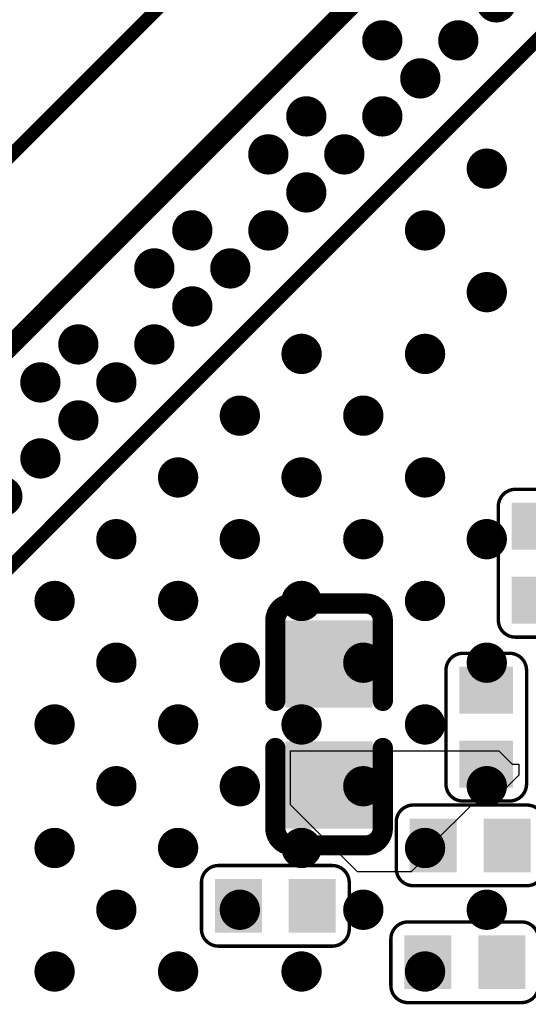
# Model space of a CAD drawing. Header units: millimetres. Extents: x -47 to 199, y -56 to 203.
# Tile 122 of 157: x 75.89 to 79.67, y 185.87 to 193.19. Entities that reach past the tile are written whole.
import ezdxf

# ---------------------------------------------------------------- set-up
doc = ezdxf.new("R2010")
doc.units = ezdxf.units.MM
doc.header["$LTSCALE"] = 1.21
doc.header["$MEASUREMENT"] = 0
doc.layers.get('0').update_dxf_attribs({"linetype": 'CONTINUOUS'})
for name, color, linetype in [('BottomLayer', 5, 'CONTINUOUS'), ('BottomOverlay', 54, 'CONTINUOUS'), ('BottomPaste', 16, 'CONTINUOUS'), ('BottomSolder', 6, 'CONTINUOUS'), ('TopLayer', 1, 'CONTINUOUS'), ('TopOverlay', 2, 'CONTINUOUS'), ('TopPaste', 8, 'CONTINUOUS'), ('TopSolder', 216, 'CONTINUOUS')]:
    doc.layers.add(name, color=color, linetype=linetype)

# ---------------------------------------------------------------- blocks, each defined once
blk = doc.blocks.new('C0402_B_331')
at = {"layer": 'BottomLayer'}
for points in [[(-0.02855, -0.01083), (-0.00689, -0.01083), (-0.02855, 0.01083), (-0.00689, 0.01083)], [(0.00689, -0.01083), (0.02855, -0.01083), (0.00689, 0.01083), (0.02855, 0.01083)]]:
    blk.add_solid(points, dxfattribs=at)
at = {"layer": 'BottomOverlay', "const_width": 0.00591}
for points in [[(-0.03543, 0.01076, -0.414214), (-0.03043, 0.01576)], [(0.03043, 0.01576, -0.414214), (0.03543, 0.01076)], [(-0.03043, -0.01575, -0.414214), (-0.03543, -0.01075)], [(0.03543, -0.01075, -0.414214), (0.03043, -0.01575)]]:
    blk.add_lwpolyline(points, format="xyb", dxfattribs=at)
for points in [[(-0.03043, 0.01576), (-0.0069, 0.01576)], [(0.0069, 0.01576), (0.03043, 0.01576)], [(-0.03543, 0.01076), (-0.03543, -0.01075)], [(0.03543, 0.01076), (0.03543, -0.01075)], [(-0.03043, -0.01575), (-0.0069, -0.01575)], [(0.0069, -0.01575), (0.03043, -0.01575)]]:
    blk.add_lwpolyline(points, dxfattribs=at)
at = {"layer": 'BottomOverlay', "const_width": 0.00296}
for points in [[(-0.03191, 0.01576, 1), (-0.02895, 0.01576, 1)], [(-0.03191, 0.01576, 1), (-0.02895, 0.01576, 1)], [(-0.00838, 0.01576, 1), (-0.00542, 0.01576, 1)], [(0.00542, 0.01576, 1), (0.00838, 0.01576, 1)], [(0.02895, 0.01576, 1), (0.03191, 0.01576, 1)], [(0.02895, 0.01576, 1), (0.03191, 0.01576, 1)], [(-0.03691, 0.01076, 1), (-0.03395, 0.01076, 1)], [(-0.03691, 0.01076, 1), (-0.03395, 0.01076, 1)], [(0.03395, 0.01076, 1), (0.03691, 0.01076, 1)], [(0.03395, 0.01076, 1), (0.03691, 0.01076, 1)], [(-0.03691, -0.01075, 1), (-0.03395, -0.01075, 1)], [(-0.03691, -0.01075, 1), (-0.03395, -0.01075, 1)], [(0.03395, -0.01075, 1), (0.03691, -0.01075, 1)], [(0.03395, -0.01075, 1), (0.03691, -0.01075, 1)], [(-0.03191, -0.01575, 1), (-0.02895, -0.01575, 1)], [(-0.03191, -0.01575, 1), (-0.02895, -0.01575, 1)], [(-0.00838, -0.01575, 1), (-0.00542, -0.01575, 1)], [(0.00542, -0.01575, 1), (0.00838, -0.01575, 1)], [(0.02895, -0.01575, 1), (0.03191, -0.01575, 1)], [(0.02895, -0.01575, 1), (0.03191, -0.01575, 1)]]:
    blk.add_lwpolyline(points, format="xyb", close=True, dxfattribs=at)
at = {"layer": 'BottomPaste'}
for points in [[(-0.02855, -0.01083), (-0.00689, -0.01083), (-0.02855, 0.01083), (-0.00689, 0.01083)], [(0.00689, -0.01083), (0.02855, -0.01083), (0.00689, 0.01083), (0.02855, 0.01083)]]:
    blk.add_solid(points, dxfattribs=at)
at = {"layer": 'BottomSolder'}
for points in [[(-0.03052, -0.0128), (-0.00493, -0.0128), (-0.03052, 0.0128), (-0.00493, 0.0128)], [(0.00493, -0.0128), (0.03052, -0.0128), (0.00493, 0.0128), (0.03052, 0.0128)]]:
    blk.add_solid(points, dxfattribs=at)
blk = doc.blocks.new('C0201_B_332')
at = {"layer": 'BottomLayer'}
for points in [[(-0.01575, 0.00591), (-0.01575, -0.00591), (-0.00591, 0.00591), (-0.00591, -0.00591)], [(0.00591, 0.00591), (0.00591, -0.00591), (0.01575, 0.00591), (0.01575, -0.00591)]]:
    blk.add_solid(points, dxfattribs=at)
at = {"layer": 'BottomOverlay', "const_width": 0.001}
for points in [[(-0.02165, 0.00682, -0.414214), (-0.01665, 0.01182)], [(0.01666, 0.01182, -0.414214), (0.02166, 0.00682)], [(-0.01665, -0.01181, -0.414214), (-0.02165, -0.00681)], [(0.02166, -0.00681, -0.414214), (0.01666, -0.01181)]]:
    blk.add_lwpolyline(points, format="xyb", dxfattribs=at)
for points in [[(-0.01665, 0.01182), (0.01666, 0.01182)], [(-0.02165, -0.00681), (-0.02165, 0.00682)], [(0.02166, -0.00681), (0.02166, 0.00682)], [(-0.01665, -0.01181), (0.01666, -0.01181)]]:
    blk.add_lwpolyline(points, dxfattribs=at)
at = {"layer": 'BottomOverlay', "const_width": 0.0005}
for points in [[(-0.0169, 0.01182, 1), (-0.0164, 0.01182, 1)], [(-0.0169, 0.01182, 1), (-0.0164, 0.01182, 1)], [(0.01641, 0.01182, 1), (0.01691, 0.01182, 1)], [(0.01641, 0.01182, 1), (0.01691, 0.01182, 1)], [(-0.0219, 0.00682, 1), (-0.0214, 0.00682, 1)], [(-0.0219, 0.00682, 1), (-0.0214, 0.00682, 1)], [(0.02141, 0.00682, 1), (0.02191, 0.00682, 1)], [(0.02141, 0.00682, 1), (0.02191, 0.00682, 1)], [(-0.0219, -0.00681, 1), (-0.0214, -0.00681, 1)], [(-0.0219, -0.00681, 1), (-0.0214, -0.00681, 1)], [(0.02141, -0.00681, 1), (0.02191, -0.00681, 1)], [(0.02141, -0.00681, 1), (0.02191, -0.00681, 1)], [(-0.0169, -0.01181, 1), (-0.0164, -0.01181, 1)], [(-0.0169, -0.01181, 1), (-0.0164, -0.01181, 1)], [(0.01641, -0.01181, 1), (0.01691, -0.01181, 1)], [(0.01641, -0.01181, 1), (0.01691, -0.01181, 1)]]:
    blk.add_lwpolyline(points, format="xyb", close=True, dxfattribs=at)
at = {"layer": 'BottomPaste'}
for points in [[(-0.01575, 0.00591), (-0.01575, -0.00591), (-0.00591, 0.00591), (-0.00591, -0.00591)], [(0.00591, 0.00591), (0.00591, -0.00591), (0.01575, 0.00591), (0.01575, -0.00591)]]:
    blk.add_solid(points, dxfattribs=at)
at = {"layer": 'BottomSolder'}
for points in [[(-0.01772, 0.00787), (-0.01772, -0.00787), (-0.00394, 0.00787), (-0.00394, -0.00787)], [(0.00394, 0.00787), (0.00394, -0.00787), (0.01772, 0.00787), (0.01772, -0.00787)]]:
    blk.add_solid(points, dxfattribs=at)
blk = doc.blocks.new('C0201_B_333')
at = {"layer": 'BottomLayer'}
for points in [[(-0.01575, 0.00591), (-0.01575, -0.00591), (-0.00591, 0.00591), (-0.00591, -0.00591)], [(0.00591, 0.00591), (0.00591, -0.00591), (0.01575, 0.00591), (0.01575, -0.00591)]]:
    blk.add_solid(points, dxfattribs=at)
at = {"layer": 'BottomOverlay', "const_width": 0.001}
for points in [[(-0.02165, 0.00682, -0.414214), (-0.01665, 0.01182)], [(0.01666, 0.01182, -0.414214), (0.02166, 0.00682)], [(-0.01665, -0.01181, -0.414214), (-0.02165, -0.00681)], [(0.02166, -0.00681, -0.414214), (0.01666, -0.01181)]]:
    blk.add_lwpolyline(points, format="xyb", dxfattribs=at)
for points in [[(-0.01665, 0.01182), (0.01666, 0.01182)], [(-0.02165, -0.00681), (-0.02165, 0.00682)], [(0.02166, -0.00681), (0.02166, 0.00682)], [(-0.01665, -0.01181), (0.01666, -0.01181)]]:
    blk.add_lwpolyline(points, dxfattribs=at)
at = {"layer": 'BottomOverlay', "const_width": 0.0005}
for points in [[(-0.0169, 0.01182, 1), (-0.0164, 0.01182, 1)], [(-0.0169, 0.01182, 1), (-0.0164, 0.01182, 1)], [(0.01641, 0.01182, 1), (0.01691, 0.01182, 1)], [(0.01641, 0.01182, 1), (0.01691, 0.01182, 1)], [(-0.0219, 0.00682, 1), (-0.0214, 0.00682, 1)], [(-0.0219, 0.00682, 1), (-0.0214, 0.00682, 1)], [(0.02141, 0.00682, 1), (0.02191, 0.00682, 1)], [(0.02141, 0.00682, 1), (0.02191, 0.00682, 1)], [(-0.0219, -0.00681, 1), (-0.0214, -0.00681, 1)], [(-0.0219, -0.00681, 1), (-0.0214, -0.00681, 1)], [(0.02141, -0.00681, 1), (0.02191, -0.00681, 1)], [(0.02141, -0.00681, 1), (0.02191, -0.00681, 1)], [(-0.0169, -0.01181, 1), (-0.0164, -0.01181, 1)], [(-0.0169, -0.01181, 1), (-0.0164, -0.01181, 1)], [(0.01641, -0.01181, 1), (0.01691, -0.01181, 1)], [(0.01641, -0.01181, 1), (0.01691, -0.01181, 1)]]:
    blk.add_lwpolyline(points, format="xyb", close=True, dxfattribs=at)
at = {"layer": 'BottomPaste'}
for points in [[(-0.01575, 0.00591), (-0.01575, -0.00591), (-0.00591, 0.00591), (-0.00591, -0.00591)], [(0.00591, 0.00591), (0.00591, -0.00591), (0.01575, 0.00591), (0.01575, -0.00591)]]:
    blk.add_solid(points, dxfattribs=at)
at = {"layer": 'BottomSolder'}
for points in [[(-0.01772, 0.00787), (-0.01772, -0.00787), (-0.00394, 0.00787), (-0.00394, -0.00787)], [(0.00394, 0.00787), (0.00394, -0.00787), (0.01772, 0.00787), (0.01772, -0.00787)]]:
    blk.add_solid(points, dxfattribs=at)
blk = doc.blocks.new('C0201_B_338')
at = {"layer": 'BottomLayer'}
for points in [[(-0.01575, 0.00591), (-0.01575, -0.00591), (-0.00591, 0.00591), (-0.00591, -0.00591)], [(0.00591, 0.00591), (0.00591, -0.00591), (0.01575, 0.00591), (0.01575, -0.00591)]]:
    blk.add_solid(points, dxfattribs=at)
at = {"layer": 'BottomOverlay', "const_width": 0.001}
for points in [[(-0.02165, 0.00682, -0.414214), (-0.01665, 0.01182)], [(0.01666, 0.01182, -0.414214), (0.02166, 0.00682)], [(-0.01665, -0.01181, -0.414214), (-0.02165, -0.00681)], [(0.02166, -0.00681, -0.414214), (0.01666, -0.01181)]]:
    blk.add_lwpolyline(points, format="xyb", dxfattribs=at)
for points in [[(-0.01665, 0.01182), (0.01666, 0.01182)], [(-0.02165, 0.00682), (-0.02165, -0.00681)], [(0.02166, 0.00682), (0.02166, -0.00681)], [(-0.01665, -0.01181), (0.01666, -0.01181)]]:
    blk.add_lwpolyline(points, dxfattribs=at)
at = {"layer": 'BottomOverlay', "const_width": 0.0005}
for points in [[(-0.0169, 0.01182, 1), (-0.0164, 0.01182, 1)], [(-0.0169, 0.01182, 1), (-0.0164, 0.01182, 1)], [(0.01641, 0.01182, 1), (0.01691, 0.01182, 1)], [(0.01641, 0.01182, 1), (0.01691, 0.01182, 1)], [(-0.0219, 0.00682, 1), (-0.0214, 0.00682, 1)], [(-0.0219, 0.00682, 1), (-0.0214, 0.00682, 1)], [(0.02141, 0.00682, 1), (0.02191, 0.00682, 1)], [(0.02141, 0.00682, 1), (0.02191, 0.00682, 1)], [(-0.0219, -0.00681, 1), (-0.0214, -0.00681, 1)], [(-0.0219, -0.00681, 1), (-0.0214, -0.00681, 1)], [(0.02141, -0.00681, 1), (0.02191, -0.00681, 1)], [(0.02141, -0.00681, 1), (0.02191, -0.00681, 1)], [(-0.0169, -0.01181, 1), (-0.0164, -0.01181, 1)], [(-0.0169, -0.01181, 1), (-0.0164, -0.01181, 1)], [(0.01641, -0.01181, 1), (0.01691, -0.01181, 1)], [(0.01641, -0.01181, 1), (0.01691, -0.01181, 1)]]:
    blk.add_lwpolyline(points, format="xyb", close=True, dxfattribs=at)
at = {"layer": 'BottomPaste'}
for points in [[(-0.01575, 0.00591), (-0.01575, -0.00591), (-0.00591, 0.00591), (-0.00591, -0.00591)], [(0.00591, 0.00591), (0.00591, -0.00591), (0.01575, 0.00591), (0.01575, -0.00591)]]:
    blk.add_solid(points, dxfattribs=at)
at = {"layer": 'BottomSolder'}
for points in [[(-0.01772, 0.00787), (-0.01772, -0.00787), (-0.00394, 0.00787), (-0.00394, -0.00787)], [(0.00394, 0.00787), (0.00394, -0.00787), (0.01772, 0.00787), (0.01772, -0.00787)]]:
    blk.add_solid(points, dxfattribs=at)
blk = doc.blocks.new('C0201_B_341')
at = {"layer": 'BottomLayer'}
for points in [[(-0.01575, 0.00591), (-0.01575, -0.00591), (-0.00591, 0.00591), (-0.00591, -0.00591)], [(0.00591, 0.00591), (0.00591, -0.00591), (0.01575, 0.00591), (0.01575, -0.00591)]]:
    blk.add_solid(points, dxfattribs=at)
at = {"layer": 'BottomOverlay', "const_width": 0.001}
for points in [[(-0.02165, 0.00682, -0.414214), (-0.01665, 0.01182)], [(0.01666, 0.01182, -0.414214), (0.02166, 0.00682)], [(-0.01665, -0.01181, -0.414214), (-0.02165, -0.00681)], [(0.02166, -0.00681, -0.414214), (0.01666, -0.01181)]]:
    blk.add_lwpolyline(points, format="xyb", dxfattribs=at)
for points in [[(-0.01665, 0.01182), (0.01666, 0.01182)], [(-0.02165, 0.00682), (-0.02165, -0.00681)], [(0.02166, 0.00682), (0.02166, -0.00681)], [(-0.01665, -0.01181), (0.01666, -0.01181)]]:
    blk.add_lwpolyline(points, dxfattribs=at)
at = {"layer": 'BottomOverlay', "const_width": 0.0005}
for points in [[(-0.0169, 0.01182, 1), (-0.0164, 0.01182, 1)], [(-0.0169, 0.01182, 1), (-0.0164, 0.01182, 1)], [(0.01641, 0.01182, 1), (0.01691, 0.01182, 1)], [(0.01641, 0.01182, 1), (0.01691, 0.01182, 1)], [(-0.0219, 0.00682, 1), (-0.0214, 0.00682, 1)], [(-0.0219, 0.00682, 1), (-0.0214, 0.00682, 1)], [(0.02141, 0.00682, 1), (0.02191, 0.00682, 1)], [(0.02141, 0.00682, 1), (0.02191, 0.00682, 1)], [(-0.0219, -0.00681, 1), (-0.0214, -0.00681, 1)], [(-0.0219, -0.00681, 1), (-0.0214, -0.00681, 1)], [(0.02141, -0.00681, 1), (0.02191, -0.00681, 1)], [(0.02141, -0.00681, 1), (0.02191, -0.00681, 1)], [(-0.0169, -0.01181, 1), (-0.0164, -0.01181, 1)], [(-0.0169, -0.01181, 1), (-0.0164, -0.01181, 1)], [(0.01641, -0.01181, 1), (0.01691, -0.01181, 1)], [(0.01641, -0.01181, 1), (0.01691, -0.01181, 1)]]:
    blk.add_lwpolyline(points, format="xyb", close=True, dxfattribs=at)
at = {"layer": 'BottomPaste'}
for points in [[(-0.01575, 0.00591), (-0.01575, -0.00591), (-0.00591, 0.00591), (-0.00591, -0.00591)], [(0.00591, 0.00591), (0.00591, -0.00591), (0.01575, 0.00591), (0.01575, -0.00591)]]:
    blk.add_solid(points, dxfattribs=at)
at = {"layer": 'BottomSolder'}
for points in [[(-0.01772, 0.00787), (-0.01772, -0.00787), (-0.00394, 0.00787), (-0.00394, -0.00787)], [(0.00394, 0.00787), (0.00394, -0.00787), (0.01772, 0.00787), (0.01772, -0.00787)]]:
    blk.add_solid(points, dxfattribs=at)
blk = doc.blocks.new('C0201_B_367')
at = {"layer": 'BottomLayer'}
for points in [[(-0.01575, 0.00591), (-0.01575, -0.00591), (-0.00591, 0.00591), (-0.00591, -0.00591)], [(0.00591, 0.00591), (0.00591, -0.00591), (0.01575, 0.00591), (0.01575, -0.00591)]]:
    blk.add_solid(points, dxfattribs=at)
at = {"layer": 'BottomOverlay', "const_width": 0.001}
for points in [[(-0.02165, 0.00682, -0.414214), (-0.01665, 0.01182)], [(0.01666, 0.01182, -0.414214), (0.02166, 0.00682)], [(-0.01665, -0.01181, -0.414214), (-0.02165, -0.00681)], [(0.02166, -0.00681, -0.414214), (0.01666, -0.01181)]]:
    blk.add_lwpolyline(points, format="xyb", dxfattribs=at)
for points in [[(-0.01665, 0.01182), (0.01666, 0.01182)], [(-0.02165, -0.00681), (-0.02165, 0.00682)], [(0.02166, -0.00681), (0.02166, 0.00682)], [(-0.01665, -0.01181), (0.01666, -0.01181)]]:
    blk.add_lwpolyline(points, dxfattribs=at)
at = {"layer": 'BottomOverlay', "const_width": 0.0005}
for points in [[(-0.0169, 0.01182, 1), (-0.0164, 0.01182, 1)], [(-0.0169, 0.01182, 1), (-0.0164, 0.01182, 1)], [(0.01641, 0.01182, 1), (0.01691, 0.01182, 1)], [(0.01641, 0.01182, 1), (0.01691, 0.01182, 1)], [(-0.0219, 0.00682, 1), (-0.0214, 0.00682, 1)], [(-0.0219, 0.00682, 1), (-0.0214, 0.00682, 1)], [(0.02141, 0.00682, 1), (0.02191, 0.00682, 1)], [(0.02141, 0.00682, 1), (0.02191, 0.00682, 1)], [(-0.0219, -0.00681, 1), (-0.0214, -0.00681, 1)], [(-0.0219, -0.00681, 1), (-0.0214, -0.00681, 1)], [(0.02141, -0.00681, 1), (0.02191, -0.00681, 1)], [(0.02141, -0.00681, 1), (0.02191, -0.00681, 1)], [(-0.0169, -0.01181, 1), (-0.0164, -0.01181, 1)], [(-0.0169, -0.01181, 1), (-0.0164, -0.01181, 1)], [(0.01641, -0.01181, 1), (0.01691, -0.01181, 1)], [(0.01641, -0.01181, 1), (0.01691, -0.01181, 1)]]:
    blk.add_lwpolyline(points, format="xyb", close=True, dxfattribs=at)
at = {"layer": 'BottomPaste'}
for points in [[(-0.01575, 0.00591), (-0.01575, -0.00591), (-0.00591, 0.00591), (-0.00591, -0.00591)], [(0.00591, 0.00591), (0.00591, -0.00591), (0.01575, 0.00591), (0.01575, -0.00591)]]:
    blk.add_solid(points, dxfattribs=at)
at = {"layer": 'BottomSolder'}
for points in [[(-0.01772, 0.00787), (-0.01772, -0.00787), (-0.00394, 0.00787), (-0.00394, -0.00787)], [(0.00394, 0.00787), (0.00394, -0.00787), (0.01772, 0.00787), (0.01772, -0.00787)]]:
    blk.add_solid(points, dxfattribs=at)
blk = doc.blocks.new('BGA565_15R50_14R40_0R90_402')
at = {"layer": 'TopLayer', "const_width": 0.00492}
for points in [[(0.16388, 0.16634, 1), (0.1688, 0.16634, 1)], [(0.13829, 0.14075, 1), (0.14321, 0.14075, 1)], [(0.16388, 0.14075, 1), (0.1688, 0.14075, 1)], [(0.18947, 0.14075, 1), (0.19439, 0.14075, 1)], [(0.1127, 0.11516, 1), (0.11762, 0.11516, 1)], [(0.13829, 0.11516, 1), (0.14321, 0.11516, 1)], [(0.16388, 0.11516, 1), (0.1688, 0.11516, 1)], [(0.18947, 0.11516, 1), (0.19439, 0.11516, 1)], [(0.21506, 0.11516, 1), (0.21998, 0.11516, 1)], [(0.08711, 0.08957, 1), (0.09203, 0.08957, 1)], [(0.1127, 0.08957, 1), (0.11762, 0.08957, 1)], [(0.13829, 0.08957, 1), (0.14321, 0.08957, 1)], [(0.16388, 0.08957, 1), (0.1688, 0.08957, 1)], [(0.18947, 0.08957, 1), (0.19439, 0.08957, 1)], [(0.21506, 0.08957, 1), (0.21998, 0.08957, 1)], [(0.24065, 0.08957, 1), (0.24557, 0.08957, 1)], [(0.08711, 0.06398, 1), (0.09203, 0.06398, 1)], [(0.1127, 0.06398, 1), (0.11762, 0.06398, 1)], [(0.13829, 0.06398, 1), (0.14321, 0.06398, 1)], [(0.16388, 0.06398, 1), (0.1688, 0.06398, 1)], [(0.18947, 0.06398, 1), (0.19439, 0.06398, 1)], [(0.21506, 0.06398, 1), (0.21998, 0.06398, 1)], [(0.24065, 0.06398, 1), (0.24557, 0.06398, 1)], [(0.27313, 0.06299, 1), (0.27805, 0.06299, 1)], [(0.27313, 0.04724, 1), (0.27805, 0.04724, 1)], [(0.28888, 0.04724, 1), (0.2938, 0.04724, 1)], [(0.1127, 0.03839, 1), (0.11762, 0.03839, 1)], [(0.13829, 0.03839, 1), (0.14321, 0.03839, 1)], [(0.16388, 0.03839, 1), (0.1688, 0.03839, 1)], [(0.18947, 0.03839, 1), (0.19439, 0.03839, 1)], [(0.21506, 0.03839, 1), (0.21998, 0.03839, 1)], [(0.24065, 0.03839, 1), (0.24557, 0.03839, 1)], [(0.27313, 0.0315, 1), (0.27805, 0.0315, 1)], [(0.28888, 0.0315, 1), (0.2938, 0.0315, 1)], [(0.27313, 0.01575, 1), (0.27805, 0.01575, 1)], [(0.13829, 0.0128, 1), (0.14321, 0.0128, 1)], [(0.16388, 0.0128, 1), (0.1688, 0.0128, 1)], [(0.18947, 0.0128, 1), (0.19439, 0.0128, 1)], [(0.21506, 0.0128, 1), (0.21998, 0.0128, 1)], [(0.24065, 0.0128, 1), (0.24557, 0.0128, 1)], [(0.27313, 0, 1), (0.27805, 0, 1)], [(0.28888, 0, 1), (0.2938, 0, 1)], [(0.16388, -0.0128, 1), (0.1688, -0.0128, 1)], [(0.18947, -0.0128, 1), (0.19439, -0.0128, 1)], [(0.21506, -0.0128, 1), (0.21998, -0.0128, 1)], [(0.24065, -0.0128, 1), (0.24557, -0.0128, 1)], [(0.27313, -0.01575, 1), (0.27805, -0.01575, 1)], [(0.28888, -0.01575, 1), (0.2938, -0.01575, 1)], [(0.27313, -0.0315, 1), (0.27805, -0.0315, 1)], [(0.21506, -0.03839, 1), (0.21998, -0.03839, 1)], [(0.27313, -0.04724, 1), (0.27805, -0.04724, 1)], [(0.28888, -0.04724, 1), (0.2938, -0.04724, 1)], [(0.21506, -0.06398, 1), (0.21998, -0.06398, 1)], [(0.24065, -0.06398, 1), (0.24557, -0.06398, 1)], [(0.27313, -0.06299, 1), (0.27805, -0.06299, 1)], [(0.28888, -0.06299, 1), (0.2938, -0.06299, 1)], [(0.27313, -0.07874, 1), (0.27805, -0.07874, 1)], [(0.24065, -0.08957, 1), (0.24557, -0.08957, 1)], [(0.27313, -0.09449, 1), (0.27805, -0.09449, 1)], [(0.28888, -0.09449, 1), (0.2938, -0.09449, 1)], [(0.27313, -0.11024, 1), (0.27805, -0.11024, 1)]]:
    blk.add_lwpolyline(points, format="xyb", close=True, dxfattribs=at)
at = {"layer": 'TopOverlay'}
for points, const_width in [([(0.34449, -0.32283), (0.34449, 0.32283)], 0.00394), ([(0.30512, -0.28346), (0.30512, 0.28346)], 0.00591), ([(0.25935, -0.23474), (0.25935, 0.23474)], 0.00394)]:
    blk.add_lwpolyline(points, dxfattribs=dict(at, const_width=const_width))
at = {"layer": 'TopPaste', "const_width": 0.00492}
for points in [[(0.16388, 0.16634, 1), (0.1688, 0.16634, 1)], [(0.13829, 0.14075, 1), (0.14321, 0.14075, 1)], [(0.16388, 0.14075, 1), (0.1688, 0.14075, 1)], [(0.18947, 0.14075, 1), (0.19439, 0.14075, 1)], [(0.1127, 0.11516, 1), (0.11762, 0.11516, 1)], [(0.13829, 0.11516, 1), (0.14321, 0.11516, 1)], [(0.16388, 0.11516, 1), (0.1688, 0.11516, 1)], [(0.18947, 0.11516, 1), (0.19439, 0.11516, 1)], [(0.21506, 0.11516, 1), (0.21998, 0.11516, 1)], [(0.08711, 0.08957, 1), (0.09203, 0.08957, 1)], [(0.1127, 0.08957, 1), (0.11762, 0.08957, 1)], [(0.13829, 0.08957, 1), (0.14321, 0.08957, 1)], [(0.16388, 0.08957, 1), (0.1688, 0.08957, 1)], [(0.18947, 0.08957, 1), (0.19439, 0.08957, 1)], [(0.21506, 0.08957, 1), (0.21998, 0.08957, 1)], [(0.24065, 0.08957, 1), (0.24557, 0.08957, 1)], [(0.08711, 0.06398, 1), (0.09203, 0.06398, 1)], [(0.1127, 0.06398, 1), (0.11762, 0.06398, 1)], [(0.13829, 0.06398, 1), (0.14321, 0.06398, 1)], [(0.16388, 0.06398, 1), (0.1688, 0.06398, 1)], [(0.18947, 0.06398, 1), (0.19439, 0.06398, 1)], [(0.21506, 0.06398, 1), (0.21998, 0.06398, 1)], [(0.24065, 0.06398, 1), (0.24557, 0.06398, 1)], [(0.27313, 0.06299, 1), (0.27805, 0.06299, 1)], [(0.27313, 0.04724, 1), (0.27805, 0.04724, 1)], [(0.28888, 0.04724, 1), (0.2938, 0.04724, 1)], [(0.1127, 0.03839, 1), (0.11762, 0.03839, 1)], [(0.13829, 0.03839, 1), (0.14321, 0.03839, 1)], [(0.16388, 0.03839, 1), (0.1688, 0.03839, 1)], [(0.18947, 0.03839, 1), (0.19439, 0.03839, 1)], [(0.21506, 0.03839, 1), (0.21998, 0.03839, 1)], [(0.24065, 0.03839, 1), (0.24557, 0.03839, 1)], [(0.27313, 0.0315, 1), (0.27805, 0.0315, 1)], [(0.28888, 0.0315, 1), (0.2938, 0.0315, 1)], [(0.27313, 0.01575, 1), (0.27805, 0.01575, 1)], [(0.13829, 0.0128, 1), (0.14321, 0.0128, 1)], [(0.16388, 0.0128, 1), (0.1688, 0.0128, 1)], [(0.18947, 0.0128, 1), (0.19439, 0.0128, 1)], [(0.21506, 0.0128, 1), (0.21998, 0.0128, 1)], [(0.24065, 0.0128, 1), (0.24557, 0.0128, 1)], [(0.27313, 0, 1), (0.27805, 0, 1)], [(0.28888, 0, 1), (0.2938, 0, 1)], [(0.16388, -0.0128, 1), (0.1688, -0.0128, 1)], [(0.18947, -0.0128, 1), (0.19439, -0.0128, 1)], [(0.21506, -0.0128, 1), (0.21998, -0.0128, 1)], [(0.24065, -0.0128, 1), (0.24557, -0.0128, 1)], [(0.27313, -0.01575, 1), (0.27805, -0.01575, 1)], [(0.28888, -0.01575, 1), (0.2938, -0.01575, 1)], [(0.27313, -0.0315, 1), (0.27805, -0.0315, 1)], [(0.21506, -0.03839, 1), (0.21998, -0.03839, 1)], [(0.27313, -0.04724, 1), (0.27805, -0.04724, 1)], [(0.28888, -0.04724, 1), (0.2938, -0.04724, 1)], [(0.21506, -0.06398, 1), (0.21998, -0.06398, 1)], [(0.24065, -0.06398, 1), (0.24557, -0.06398, 1)], [(0.27313, -0.06299, 1), (0.27805, -0.06299, 1)], [(0.28888, -0.06299, 1), (0.2938, -0.06299, 1)], [(0.27313, -0.07874, 1), (0.27805, -0.07874, 1)], [(0.24065, -0.08957, 1), (0.24557, -0.08957, 1)], [(0.27313, -0.09449, 1), (0.27805, -0.09449, 1)], [(0.28888, -0.09449, 1), (0.2938, -0.09449, 1)], [(0.27313, -0.11024, 1), (0.27805, -0.11024, 1)]]:
    blk.add_lwpolyline(points, format="xyb", close=True, dxfattribs=at)
at = {"layer": 'TopSolder', "const_width": 0.00591}
for points in [[(0.16339, 0.16634, 1), (0.16929, 0.16634, 1)], [(0.1378, 0.14075, 1), (0.1437, 0.14075, 1)], [(0.16339, 0.14075, 1), (0.16929, 0.14075, 1)], [(0.18898, 0.14075, 1), (0.19488, 0.14075, 1)], [(0.1122, 0.11516, 1), (0.11811, 0.11516, 1)], [(0.1378, 0.11516, 1), (0.1437, 0.11516, 1)], [(0.16339, 0.11516, 1), (0.16929, 0.11516, 1)], [(0.18898, 0.11516, 1), (0.19488, 0.11516, 1)], [(0.21457, 0.11516, 1), (0.22047, 0.11516, 1)], [(0.08661, 0.08957, 1), (0.09252, 0.08957, 1)], [(0.1122, 0.08957, 1), (0.11811, 0.08957, 1)], [(0.1378, 0.08957, 1), (0.1437, 0.08957, 1)], [(0.16339, 0.08957, 1), (0.16929, 0.08957, 1)], [(0.18898, 0.08957, 1), (0.19488, 0.08957, 1)], [(0.21457, 0.08957, 1), (0.22047, 0.08957, 1)], [(0.24016, 0.08957, 1), (0.24606, 0.08957, 1)], [(0.27264, 0.07874, 1), (0.27854, 0.07874, 1)], [(0.08661, 0.06398, 1), (0.09252, 0.06398, 1)], [(0.1122, 0.06398, 1), (0.11811, 0.06398, 1)], [(0.1378, 0.06398, 1), (0.1437, 0.06398, 1)], [(0.16339, 0.06398, 1), (0.16929, 0.06398, 1)], [(0.18898, 0.06398, 1), (0.19488, 0.06398, 1)], [(0.21457, 0.06398, 1), (0.22047, 0.06398, 1)], [(0.24016, 0.06398, 1), (0.24606, 0.06398, 1)], [(0.27264, 0.06299, 1), (0.27854, 0.06299, 1)], [(0.27264, 0.04724, 1), (0.27854, 0.04724, 1)], [(0.28839, 0.04724, 1), (0.29429, 0.04724, 1)], [(0.1122, 0.03839, 1), (0.11811, 0.03839, 1)], [(0.1378, 0.03839, 1), (0.1437, 0.03839, 1)], [(0.16339, 0.03839, 1), (0.16929, 0.03839, 1)], [(0.18898, 0.03839, 1), (0.19488, 0.03839, 1)], [(0.21457, 0.03839, 1), (0.22047, 0.03839, 1)], [(0.24016, 0.03839, 1), (0.24606, 0.03839, 1)], [(0.27264, 0.0315, 1), (0.27854, 0.0315, 1)], [(0.28839, 0.0315, 1), (0.29429, 0.0315, 1)], [(0.27264, 0.01575, 1), (0.27854, 0.01575, 1)], [(0.1378, 0.0128, 1), (0.1437, 0.0128, 1)], [(0.16339, 0.0128, 1), (0.16929, 0.0128, 1)], [(0.18898, 0.0128, 1), (0.19488, 0.0128, 1)], [(0.21457, 0.0128, 1), (0.22047, 0.0128, 1)], [(0.24016, 0.0128, 1), (0.24606, 0.0128, 1)], [(0.27264, 0, 1), (0.27854, 0, 1)], [(0.28839, 0, 1), (0.29429, 0, 1)], [(0.16339, -0.0128, 1), (0.16929, -0.0128, 1)], [(0.18898, -0.0128, 1), (0.19488, -0.0128, 1)], [(0.21457, -0.0128, 1), (0.22047, -0.0128, 1)], [(0.24016, -0.0128, 1), (0.24606, -0.0128, 1)], [(0.27264, -0.01575, 1), (0.27854, -0.01575, 1)], [(0.28839, -0.01575, 1), (0.29429, -0.01575, 1)], [(0.27264, -0.0315, 1), (0.27854, -0.0315, 1)], [(0.21457, -0.03839, 1), (0.22047, -0.03839, 1)], [(0.27264, -0.04724, 1), (0.27854, -0.04724, 1)], [(0.28839, -0.04724, 1), (0.29429, -0.04724, 1)], [(0.27264, -0.06299, 1), (0.27854, -0.06299, 1)], [(0.28839, -0.06299, 1), (0.29429, -0.06299, 1)], [(0.21457, -0.06398, 1), (0.22047, -0.06398, 1)], [(0.24016, -0.06398, 1), (0.24606, -0.06398, 1)], [(0.27264, -0.07874, 1), (0.27854, -0.07874, 1)], [(0.24016, -0.08957, 1), (0.24606, -0.08957, 1)], [(0.27264, -0.09449, 1), (0.27854, -0.09449, 1)], [(0.28839, -0.09449, 1), (0.29429, -0.09449, 1)], [(0.27264, -0.11024, 1), (0.27854, -0.11024, 1)], [(0.27264, -0.12598, 1), (0.27854, -0.12598, 1)]]:
    blk.add_lwpolyline(points, format="xyb", close=True, dxfattribs=at)

msp = doc.modelspace()

# ---------------------------------------------------------------- linework, layer by layer
at = {"layer": 'BottomLayer'}
for p, q in [((77.9025, 187.3516), (77.9025, 187.7516)), ((77.9025, 187.7516), (79.4544, 187.7516)), ((79.4544, 187.7516), (79.5525, 187.6535)), ((79.5525, 187.6535), (79.6044, 187.6535)), ((79.6044, 187.6535), (79.6044, 187.5714)), ((79.6044, 187.5714), (79.3846, 187.3516)), ((78.4025, 186.8516), (77.9025, 187.3516)), ((79.2525, 187.3516), (78.9654, 187.0645)), ((79.3846, 187.3516), (79.2525, 187.3516)), ((78.9654, 187.0145), (78.8025, 186.8516)), ((78.9654, 187.0645), (78.9654, 187.0145)), ((78.8025, 186.8516), (78.4025, 186.8516))]:
    msp.add_line(p, q, dxfattribs=at)

# ---------------------------------------------------------------- block references
at = {"xscale": 25.4, "yscale": 25.4, "zscale": 25.4}
for name, p, rotation in [('BGA565_15R50_14R40_0R90_402', (82.1224, 186.1101), 135.0000000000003), ('C0201_B_338', (79.7505, 189.1486), 270), ('C0402_B_331', (78.1905, 187.9486), 270), ('C0201_B_341', (79.3605, 187.9286), 270)]:
    msp.add_blockref(name, p, dxfattribs=dict(at, rotation=rotation))
for name, p in [('C0201_B_333', (79.2405, 187.0486)), ('C0201_B_367', (77.7905, 186.5986)), ('C0201_B_332', (79.2005, 186.1786))]:
    msp.add_blockref(name, p, dxfattribs=at)

doc.saveas('drawing.dxf')
